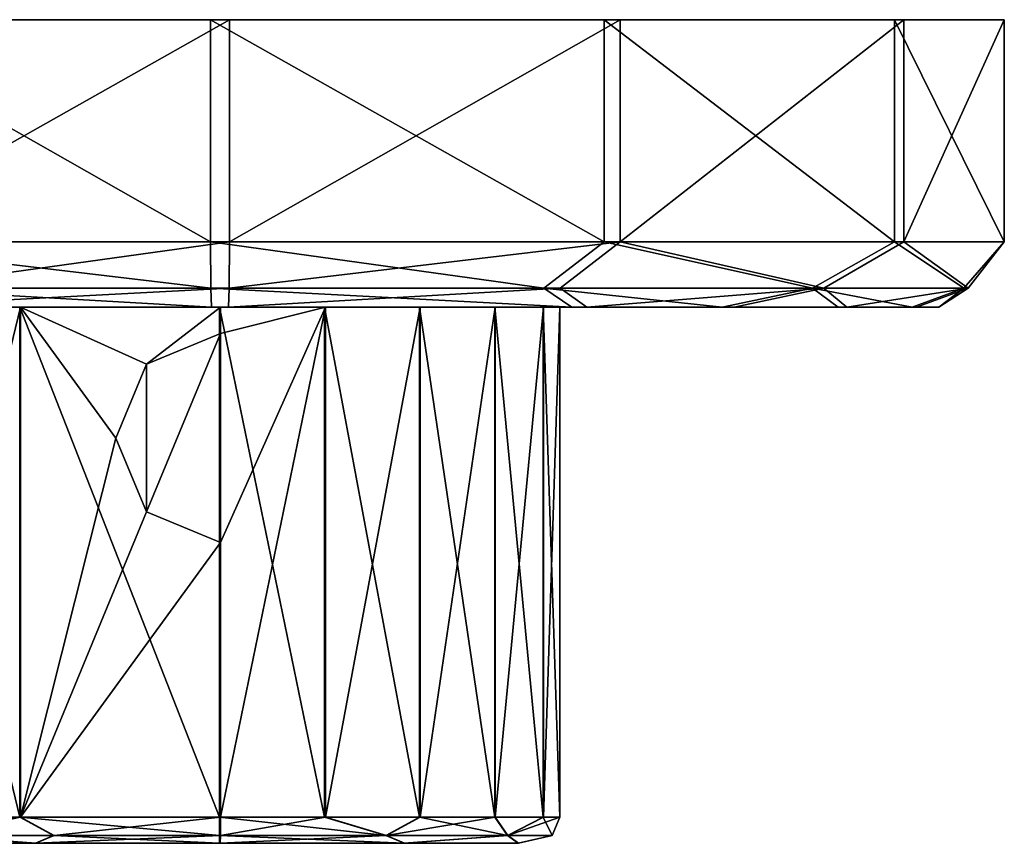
# Model space of a CAD drawing. Header units: metres. Extents: x -148 to 148, y -23 to 82.
# Tile 7 of 19: x -84 to -47, y 50 to 82. Entities that reach past the tile are written whole.
import ezdxf

# ---------------------------------------------------------------- set-up
doc = ezdxf.new("R2010")
doc.units = ezdxf.units.M
doc.layers.add('solid_26529810', color=7, linetype='CONTINUOUS')

msp = doc.modelspace()

# ---------------------------------------------------------------- linework, layer by layer
at = {"layer": 'solid_26529810'}
for points in [[(-91.188889, 81.599998, -26.157907), (-91.809349, 81.599998, 25.799681), (-76.858223, 81.599998, 29.997862)], [(-76.858223, 73.099998, 29.997862), (-76.858223, 81.599998, 29.997862), (-91.809349, 81.599998, 25.799681)], [(-91.809166, 73.099998, 25.799797), (-76.858223, 73.099998, 29.997862), (-91.809349, 81.599998, 25.799681)], [(-76.141777, 81.599998, -29.997862), (-91.188889, 81.599998, -26.157907), (-76.858223, 81.599998, 29.997862)], [(-91.188705, 73.099998, -26.15802), (-91.188889, 81.599998, -26.157907), (-76.141777, 81.599998, -29.997862)], [(-91.188705, 73.099998, -26.15802), (-76.141777, 81.599998, -29.997862), (-76.141777, 73.099998, -29.997862)], [(-61.811111, 81.599998, 26.157907), (-76.141777, 81.599998, -29.997862), (-76.858223, 81.599998, 29.997862)], [(-61.811298, 73.099998, 26.15802), (-61.811111, 81.599998, 26.157907), (-76.858223, 81.599998, 29.997862)], [(-76.858223, 73.099998, 29.997862), (-61.811298, 73.099998, 26.15802), (-76.858223, 81.599998, 29.997862)], [(-61.811111, 81.599998, 26.157907), (-61.190651, 81.599998, -25.799681), (-76.141777, 81.599998, -29.997862)], [(-76.141777, 73.099998, -29.997862), (-76.141777, 81.599998, -29.997862), (-61.190651, 81.599998, -25.799681)], [(-61.190838, 73.099998, -25.799797), (-76.141777, 73.099998, -29.997862), (-61.190651, 81.599998, -25.799681)], [(-61.811298, 73.099998, 26.15802), (-50.700199, 73.099998, 15.309159), (-61.811111, 81.599998, 26.157907)], [(-61.811111, 81.599998, 26.157907), (-50.700119, 81.599998, 15.309003), (-61.190651, 81.599998, -25.799681)], [(-50.700199, 73.099998, 15.309159), (-50.700119, 81.599998, 15.309003), (-61.811111, 81.599998, 26.157907)], [(-61.190838, 73.099998, -25.799797), (-61.190651, 81.599998, -25.799681), (-50.3419, 81.599998, -14.68854)], [(-50.341976, 73.099998, -14.688699), (-61.190838, 73.099998, -25.799797), (-50.3419, 81.599998, -14.68854)], [(-50.700119, 81.599998, 15.309003), (-50.3419, 81.599998, -14.68854), (-61.190651, 81.599998, -25.799681)], [(-50.700199, 73.099998, 15.309159), (-46.50214, 73.099998, 0.358223), (-50.700119, 81.599998, 15.309003)], [(-50.700119, 81.599998, 15.309003), (-46.502151, 81.599998, 0.358223), (-50.3419, 81.599998, -14.68854)], [(-46.50214, 73.099998, 0.358223), (-46.502151, 81.599998, 0.358223), (-50.700119, 81.599998, 15.309003)], [(-50.341976, 73.099998, -14.688699), (-50.3419, 81.599998, -14.68854), (-46.502151, 81.599998, 0.358223)], [(-46.50214, 73.099998, 0.358223), (-50.341976, 73.099998, -14.688699), (-46.502151, 81.599998, 0.358223)], [(-76.84948, 71.33223, 29.26568), (-76.858223, 73.099998, 29.997862), (-91.809166, 73.099998, 25.799797)], [(-76.84948, 71.33223, 29.26568), (-91.809166, 73.099998, 25.799797), (-89.512772, 71.33223, 26.215834)], [(-88.883034, 71.33223, -26.5191), (-91.188705, 73.099998, -26.15802), (-76.141777, 73.099998, -29.997862)], [(-88.883034, 71.33223, -26.5191), (-76.141777, 73.099998, -29.997862), (-76.15052, 71.33223, -29.26568)], [(-64.116966, 71.33223, 26.5191), (-61.811298, 73.099998, 26.15802), (-76.858223, 73.099998, 29.997862)], [(-64.116966, 71.33223, 26.5191), (-76.858223, 73.099998, 29.997862), (-76.84948, 71.33223, 29.26568)], [(-76.15052, 71.33223, -29.26568), (-76.141777, 73.099998, -29.997862), (-61.190838, 73.099998, -25.799797)], [(-63.487228, 71.33223, -26.215834), (-76.15052, 71.33223, -29.26568), (-61.190838, 73.099998, -25.799797)], [(-53.837067, 71.33223, 18.520088), (-61.811298, 73.099998, 26.15802), (-64.116966, 71.33223, 26.5191)], [(-63.487228, 71.33223, -26.215834), (-61.190838, 73.099998, -25.799797), (-53.401272, 71.33223, -17.973619)], [(-53.837067, 71.33223, 18.520088), (-50.700199, 73.099998, 15.309159), (-61.811298, 73.099998, 26.15802)], [(-53.401272, 71.33223, -17.973619), (-61.190838, 73.099998, -25.799797), (-50.341976, 73.099998, -14.688699)], [(-48.045837, 71.33223, 6.852944), (-50.700199, 73.099998, 15.309159), (-53.837067, 71.33223, 18.520088)], [(-53.401272, 71.33223, -17.973619), (-50.341976, 73.099998, -14.688699), (-47.890305, 71.33223, -6.171509)], [(-48.045837, 71.33223, 6.852944), (-46.50214, 73.099998, 0.358223), (-50.700199, 73.099998, 15.309159)], [(-47.890305, 71.33223, -6.171509), (-50.341976, 73.099998, -14.688699), (-46.50214, 73.099998, 0.358223)], [(-47.890305, 71.33223, -6.171509), (-46.50214, 73.099998, 0.358223), (-48.045837, 71.33223, 6.852944)], [(-89.512772, 71.33223, 26.215834), (-90.52594, 70.599998, 23.654222), (-76.828369, 70.599998, 27.498039)], [(-76.15052, 71.33223, -29.26568), (-76.171631, 70.599998, -27.498039), (-89.957108, 70.599998, -23.982401)], [(-88.883034, 71.33223, -26.5191), (-76.15052, 71.33223, -29.26568), (-89.957108, 70.599998, -23.982401)], [(-76.84948, 71.33223, 29.26568), (-89.512772, 71.33223, 26.215834), (-76.828369, 70.599998, 27.498039)], [(-76.84948, 71.33223, 29.26568), (-76.828369, 70.599998, 27.498039), (-63.042892, 70.599998, 23.982401)], [(-64.116966, 71.33223, 26.5191), (-76.84948, 71.33223, 29.26568), (-63.042892, 70.599998, 23.982401)], [(-63.487228, 71.33223, -26.215834), (-62.47406, 70.599998, -23.654222), (-76.171631, 70.599998, -27.498039)], [(-63.487228, 71.33223, -26.215834), (-76.171631, 70.599998, -27.498039), (-76.15052, 71.33223, -29.26568)], [(-64.116966, 71.33223, 26.5191), (-63.042892, 70.599998, 23.982401), (-57.292839, 70.599998, 19.680805)], [(-53.837067, 71.33223, 18.520088), (-64.116966, 71.33223, 26.5191), (-57.292839, 70.599998, 19.680805)], [(-63.487228, 71.33223, -26.215834), (-53.401272, 71.33223, -17.973619), (-62.47406, 70.599998, -23.654222)], [(-53.401272, 71.33223, -17.973619), (-56.828358, 70.599998, -19.216549), (-62.47406, 70.599998, -23.654222)], [(-53.837067, 71.33223, 18.520088), (-57.292839, 70.599998, 19.680805), (-52.85247, 70.599998, 14.037228)], [(-53.401272, 71.33223, -17.973619), (-52.524021, 70.599998, -13.468548), (-56.828358, 70.599998, -19.216549)], [(-53.837067, 71.33223, 18.520088), (-52.85247, 70.599998, 14.037228), (-50.024548, 70.599998, 7.436416)], [(-48.045837, 71.33223, 6.852944), (-53.837067, 71.33223, 18.520088), (-50.024548, 70.599998, 7.436416)], [(-53.401272, 71.33223, -17.973619), (-47.890305, 71.33223, -6.171509), (-52.524021, 70.599998, -13.468548)], [(-47.890305, 71.33223, -6.171509), (-49.854527, 70.599998, -6.802091), (-52.524021, 70.599998, -13.468548)], [(-48.045837, 71.33223, 6.852944), (-50.024548, 70.599998, 7.436416), (-49.001961, 70.599998, 0.328358)], [(-47.890305, 71.33223, -6.171509), (-49.001961, 70.599998, 0.328358), (-49.854527, 70.599998, -6.802091)], [(-47.890305, 71.33223, -6.171509), (-48.045837, 71.33223, 6.852944), (-49.001961, 70.599998, 0.328358)], [(-84.152702, 70.599998, 10.508861), (-76.828369, 70.599998, 27.498039), (-90.52594, 70.599998, 23.654222)], [(-88.868118, 70.599998, 4.003702), (-84.152702, 70.599998, 10.508861), (-90.52594, 70.599998, 23.654222)], [(-88.859337, 70.599998, -4.030735), (-89.957108, 70.599998, -23.982401), (-76.171631, 70.599998, -27.498039)], [(-88.868118, 70.599998, 4.003702), (-88.868118, 51.099998, 4.003696), (-84.152718, 51.099998, 10.508848)], [(-88.868118, 70.599998, 4.003702), (-84.152718, 51.099998, 10.508848), (-84.152702, 70.599998, 10.508861)], [(-84.129707, 70.599998, -10.525568), (-84.129723, 51.099998, -10.525557), (-88.859337, 51.099998, -4.030729)], [(-84.129707, 70.599998, -10.525568), (-88.859337, 51.099998, -4.030729), (-88.859337, 70.599998, -4.030735)], [(-84.129707, 70.599998, -10.525568), (-88.859337, 70.599998, -4.030735), (-76.171631, 70.599998, -27.498039)], [(-84.152702, 70.599998, 10.508861), (-84.152718, 51.099998, 10.508848), (-76.514214, 51.099998, 12.999992)], [(-84.152702, 70.599998, 10.508861), (-76.514214, 51.099998, 12.999992), (-76.514214, 70.599998, 12.999992)], [(-84.152702, 70.599998, 10.508861), (-76.514214, 70.599998, 12.999992), (-76.828369, 70.599998, 27.498039)], [(-84.129707, 70.599998, -10.525568), (-80.486473, 65.599998, -12.373683), (-84.129723, 51.099998, -10.525557)], [(-84.129707, 70.599998, -10.525568), (-76.485786, 70.599998, -12.999992), (-79.316177, 68.42675, -12.691301)], [(-84.129707, 70.599998, -10.525568), (-76.171631, 70.599998, -27.498039), (-76.485786, 70.599998, -12.999992)], [(-84.129707, 70.599998, -10.525568), (-79.316177, 68.42675, -12.691301), (-80.486473, 65.599998, -12.373683)], [(-79.316177, 68.42675, -12.691301), (-76.485786, 70.599998, -12.999992), (-76.485786, 69.599998, -12.999992)], [(-76.828369, 70.599998, 27.498039), (-76.514214, 70.599998, 12.999992), (-72.496216, 70.599998, 12.368093)], [(-76.828369, 70.599998, 27.498039), (-72.496216, 70.599998, 12.368093), (-68.870193, 70.599998, 10.525496)], [(-76.828369, 70.599998, 27.498039), (-68.870193, 70.599998, 10.525496), (-65.991066, 70.599998, 7.652598)], [(-63.042892, 70.599998, 23.982401), (-76.828369, 70.599998, 27.498039), (-65.991066, 70.599998, 7.652598)], [(-76.514214, 70.599998, 12.999992), (-76.514214, 51.099998, 12.999992), (-72.496292, 51.099998, 12.368116)], [(-72.496216, 70.599998, 12.368093), (-76.514214, 70.599998, 12.999992), (-72.496292, 51.099998, 12.368116)], [(-72.469238, 70.599998, -12.359325), (-76.485786, 69.599998, -12.999992), (-76.485786, 70.599998, -12.999992)], [(-76.171631, 70.599998, -27.498039), (-72.469238, 70.599998, -12.359325), (-76.485786, 70.599998, -12.999992)], [(-72.469238, 70.599998, -12.359325), (-76.485786, 61.599998, -12.999992), (-76.485786, 69.599998, -12.999992)], [(-72.469238, 70.599998, -12.359325), (-76.485786, 51.099998, -12.999992), (-76.485786, 61.599998, -12.999992)], [(-72.469238, 70.599998, -12.359325), (-72.469254, 51.099998, -12.359332), (-76.485786, 51.099998, -12.999992)], [(-62.47406, 70.599998, -23.654222), (-72.469238, 70.599998, -12.359325), (-76.171631, 70.599998, -27.498039)], [(-72.496216, 70.599998, 12.368093), (-72.496292, 51.099998, 12.368116), (-68.870277, 51.099998, 10.525557)], [(-68.870193, 70.599998, 10.525496), (-72.496216, 70.599998, 12.368093), (-68.870277, 51.099998, 10.525557)], [(-68.847275, 70.599998, -10.508842), (-68.847282, 51.099998, -10.508848), (-72.469254, 51.099998, -12.359332)], [(-72.469238, 70.599998, -12.359325), (-68.847275, 70.599998, -10.508842), (-72.469254, 51.099998, -12.359332)], [(-62.47406, 70.599998, -23.654222), (-68.847275, 70.599998, -10.508842), (-72.469238, 70.599998, -12.359325)], [(-68.870193, 70.599998, 10.525496), (-68.870277, 51.099998, 10.525557), (-65.991135, 51.099998, 7.652693)], [(-65.991066, 70.599998, 7.652598), (-68.870193, 70.599998, 10.525496), (-65.991135, 51.099998, 7.652693)], [(-65.974426, 70.599998, -7.6297), (-65.974426, 51.099998, -7.629697), (-68.847282, 51.099998, -10.508848)], [(-68.847275, 70.599998, -10.508842), (-65.974426, 70.599998, -7.6297), (-68.847282, 51.099998, -10.508848)], [(-62.47406, 70.599998, -23.654222), (-65.974426, 70.599998, -7.6297), (-68.847275, 70.599998, -10.508842)], [(-65.991066, 70.599998, 7.652598), (-65.991135, 51.099998, 7.652693), (-64.140663, 51.099998, 4.030729)], [(-64.140633, 70.599998, 4.030633), (-65.991066, 70.599998, 7.652598), (-64.140663, 51.099998, 4.030729)], [(-63.042892, 70.599998, 23.982401), (-65.991066, 70.599998, 7.652598), (-64.140633, 70.599998, 4.030633)], [(-64.131889, 70.599998, -4.003731), (-64.131882, 51.099998, -4.003696), (-65.974426, 51.099998, -7.629697)], [(-65.974426, 70.599998, -7.6297), (-64.131889, 70.599998, -4.003731), (-65.974426, 51.099998, -7.629697)], [(-62.47406, 70.599998, -23.654222), (-64.131889, 70.599998, -4.003731), (-65.974426, 70.599998, -7.6297)], [(-64.140633, 70.599998, 4.030633), (-64.140663, 51.099998, 4.030729), (-63.500008, 51.099998, 0.014212)], [(-63.500008, 70.599998, 0.014141), (-64.140633, 70.599998, 4.030633), (-63.500008, 51.099998, 0.014212)], [(-63.042892, 70.599998, 23.982401), (-64.140633, 70.599998, 4.030633), (-63.500008, 70.599998, 0.014141)], [(-64.131889, 70.599998, -4.003731), (-63.500008, 70.599998, 0.014141), (-64.131882, 51.099998, -4.003696)], [(-62.47406, 70.599998, -23.654222), (-63.500008, 70.599998, 0.014141), (-64.131889, 70.599998, -4.003731)], [(-63.500008, 70.599998, 0.014141), (-63.500008, 51.099998, 0.014212), (-64.131882, 51.099998, -4.003696)], [(-62.47406, 70.599998, -23.654222), (-63.042892, 70.599998, 23.982401), (-63.500008, 70.599998, 0.014141)], [(-56.828358, 70.599998, -19.216549), (-57.292839, 70.599998, 19.680805), (-63.042892, 70.599998, 23.982401)], [(-62.47406, 70.599998, -23.654222), (-56.828358, 70.599998, -19.216549), (-63.042892, 70.599998, 23.982401)], [(-52.524021, 70.599998, -13.468548), (-52.85247, 70.599998, 14.037228), (-57.292839, 70.599998, 19.680805)], [(-56.828358, 70.599998, -19.216549), (-52.524021, 70.599998, -13.468548), (-57.292839, 70.599998, 19.680805)], [(-49.854527, 70.599998, -6.802091), (-50.024548, 70.599998, 7.436416), (-52.85247, 70.599998, 14.037228)], [(-52.524021, 70.599998, -13.468548), (-49.854527, 70.599998, -6.802091), (-52.85247, 70.599998, 14.037228)], [(-49.854527, 70.599998, -6.802091), (-49.001961, 70.599998, 0.328358), (-50.024548, 70.599998, 7.436416)], [(-79.316147, 62.773212, -12.691309), (-79.316177, 68.42675, -12.691301), (-76.485786, 69.599998, -12.999992)], [(-76.485786, 61.599998, -12.999992), (-79.316147, 62.773212, -12.691309), (-76.485786, 69.599998, -12.999992)], [(-79.316147, 62.773212, -12.691309), (-80.486473, 65.599998, -12.373683), (-79.316177, 68.42675, -12.691301)], [(-84.129723, 51.099998, -10.525557), (-80.486473, 65.599998, -12.373683), (-79.316147, 62.773212, -12.691309)], [(-84.129723, 51.099998, -10.525557), (-79.316147, 62.773212, -12.691309), (-76.485786, 61.599998, -12.999992)], [(-84.129723, 51.099998, -10.525557), (-76.485786, 61.599998, -12.999992), (-76.485786, 51.099998, -12.999992)], [(-87.51162, 50.392895, 6.341519), (-84.152718, 51.099998, 10.508848), (-88.868118, 51.099998, 4.003696)], [(-87.497726, 50.392895, -6.365581), (-88.859337, 51.099998, -4.030729), (-84.129723, 51.099998, -10.525557)], [(-87.51162, 50.392895, 6.341519), (-82.865578, 50.392895, 10.997725), (-84.152718, 51.099998, 10.508848)], [(-82.841522, 50.392895, -11.011617), (-87.497726, 50.392895, -6.365581), (-84.129723, 51.099998, -10.525557)], [(-76.513893, 50.392895, 12.707099), (-76.514214, 51.099998, 12.999992), (-84.152718, 51.099998, 10.508848)], [(-82.865578, 50.392895, 10.997725), (-76.513893, 50.392895, 12.707099), (-84.152718, 51.099998, 10.508848)], [(-82.841522, 50.392895, -11.011617), (-84.129723, 51.099998, -10.525557), (-76.485786, 51.099998, -12.999992)], [(-76.486107, 50.392895, -12.707099), (-82.841522, 50.392895, -11.011617), (-76.485786, 51.099998, -12.999992)], [(-70.158478, 50.392895, 11.011617), (-72.496292, 51.099998, 12.368116), (-76.514214, 51.099998, 12.999992)], [(-70.158478, 50.392895, 11.011617), (-76.514214, 51.099998, 12.999992), (-76.513893, 50.392895, 12.707099)], [(-76.486107, 50.392895, -12.707099), (-76.485786, 51.099998, -12.999992), (-72.469254, 51.099998, -12.359332)], [(-70.134422, 50.392895, -10.997725), (-76.486107, 50.392895, -12.707099), (-72.469254, 51.099998, -12.359332)], [(-70.158478, 50.392895, 11.011617), (-68.870277, 51.099998, 10.525557), (-72.496292, 51.099998, 12.368116)], [(-70.134422, 50.392895, -10.997725), (-72.469254, 51.099998, -12.359332), (-68.847282, 51.099998, -10.508848)], [(-70.158478, 50.392895, 11.011617), (-65.502274, 50.392895, 6.365581), (-68.870277, 51.099998, 10.525557)], [(-70.134422, 50.392895, -10.997725), (-68.847282, 51.099998, -10.508848), (-65.974426, 51.099998, -7.629697)], [(-65.48838, 50.392895, -6.341519), (-70.134422, 50.392895, -10.997725), (-65.974426, 51.099998, -7.629697)], [(-65.502274, 50.392895, 6.365581), (-65.991135, 51.099998, 7.652693), (-68.870277, 51.099998, 10.525557)], [(-65.502274, 50.392895, 6.365581), (-64.140663, 51.099998, 4.030729), (-65.991135, 51.099998, 7.652693)], [(-65.48838, 50.392895, -6.341519), (-65.974426, 51.099998, -7.629697), (-64.131882, 51.099998, -4.003696)], [(-65.502274, 50.392895, 6.365581), (-63.7929, 50.392895, 0.013892), (-64.140663, 51.099998, 4.030729)], [(-65.48838, 50.392895, -6.341519), (-64.131882, 51.099998, -4.003696), (-63.500008, 51.099998, 0.014212)], [(-63.7929, 50.392895, 0.013892), (-65.48838, 50.392895, -6.341519), (-63.500008, 51.099998, 0.014212)], [(-63.7929, 50.392895, 0.013892), (-63.500008, 51.099998, 0.014212), (-64.140663, 51.099998, 4.030729)], [(-87.51162, 50.392895, 6.341519), (-87.916367, 50.099998, 3.69681), (-83.560959, 50.099998, 9.70271)], [(-87.916367, 50.099998, 3.69681), (-87.908264, 50.099998, -3.72175), (-83.539734, 50.099998, -9.718118)], [(-83.560959, 50.099998, 9.70271), (-87.916367, 50.099998, 3.69681), (-83.539734, 50.099998, -9.718118)], [(-87.497726, 50.392895, -6.365581), (-83.539734, 50.099998, -9.718118), (-87.908264, 50.099998, -3.72175)], [(-87.51162, 50.392895, 6.341519), (-83.560959, 50.099998, 9.70271), (-82.865578, 50.392895, 10.997725)], [(-82.841522, 50.392895, -11.011617), (-83.539734, 50.099998, -9.718118), (-87.497726, 50.392895, -6.365581)], [(-82.865578, 50.392895, 10.997725), (-83.560959, 50.099998, 9.70271), (-76.513123, 50.099998, 11.999992)], [(-83.560959, 50.099998, 9.70271), (-76.486877, 50.099998, -11.999992), (-76.513123, 50.099998, 11.999992)], [(-83.560959, 50.099998, 9.70271), (-83.539734, 50.099998, -9.718118), (-76.486877, 50.099998, -11.999992)], [(-76.486107, 50.392895, -12.707099), (-76.486877, 50.099998, -11.999992), (-83.539734, 50.099998, -9.718118)], [(-76.486107, 50.392895, -12.707099), (-83.539734, 50.099998, -9.718118), (-82.841522, 50.392895, -11.011617)], [(-82.865578, 50.392895, 10.997725), (-76.513123, 50.099998, 11.999992), (-76.513893, 50.392895, 12.707099)], [(-76.513893, 50.392895, 12.707099), (-76.513123, 50.099998, 11.999992), (-69.460266, 50.099998, 9.718118)], [(-70.158478, 50.392895, 11.011617), (-76.513893, 50.392895, 12.707099), (-69.460266, 50.099998, 9.718118)], [(-69.439041, 50.099998, -9.70271), (-69.460266, 50.099998, 9.718118), (-76.513123, 50.099998, 11.999992)], [(-76.486877, 50.099998, -11.999992), (-69.439041, 50.099998, -9.70271), (-76.513123, 50.099998, 11.999992)], [(-70.134422, 50.392895, -10.997725), (-69.439041, 50.099998, -9.70271), (-76.486877, 50.099998, -11.999992)], [(-70.134422, 50.392895, -10.997725), (-76.486877, 50.099998, -11.999992), (-76.486107, 50.392895, -12.707099)], [(-70.158478, 50.392895, 11.011617), (-69.460266, 50.099998, 9.718118), (-65.502274, 50.392895, 6.365581)], [(-65.48838, 50.392895, -6.341519), (-69.439041, 50.099998, -9.70271), (-70.134422, 50.392895, -10.997725)], [(-65.502274, 50.392895, 6.365581), (-69.460266, 50.099998, 9.718118), (-65.091736, 50.099998, 3.72175)], [(-65.083633, 50.099998, -3.69681), (-65.091736, 50.099998, 3.72175), (-69.460266, 50.099998, 9.718118)], [(-69.439041, 50.099998, -9.70271), (-65.083633, 50.099998, -3.69681), (-69.460266, 50.099998, 9.718118)], [(-65.48838, 50.392895, -6.341519), (-65.083633, 50.099998, -3.69681), (-69.439041, 50.099998, -9.70271)], [(-65.502274, 50.392895, 6.365581), (-65.091736, 50.099998, 3.72175), (-63.7929, 50.392895, 0.013892)], [(-63.7929, 50.392895, 0.013892), (-65.083633, 50.099998, -3.69681), (-65.48838, 50.392895, -6.341519)], [(-63.7929, 50.392895, 0.013892), (-65.091736, 50.099998, 3.72175), (-65.083633, 50.099998, -3.69681)]]:
    msp.add_3dface(points, dxfattribs=at)

doc.saveas('drawing.dxf')
